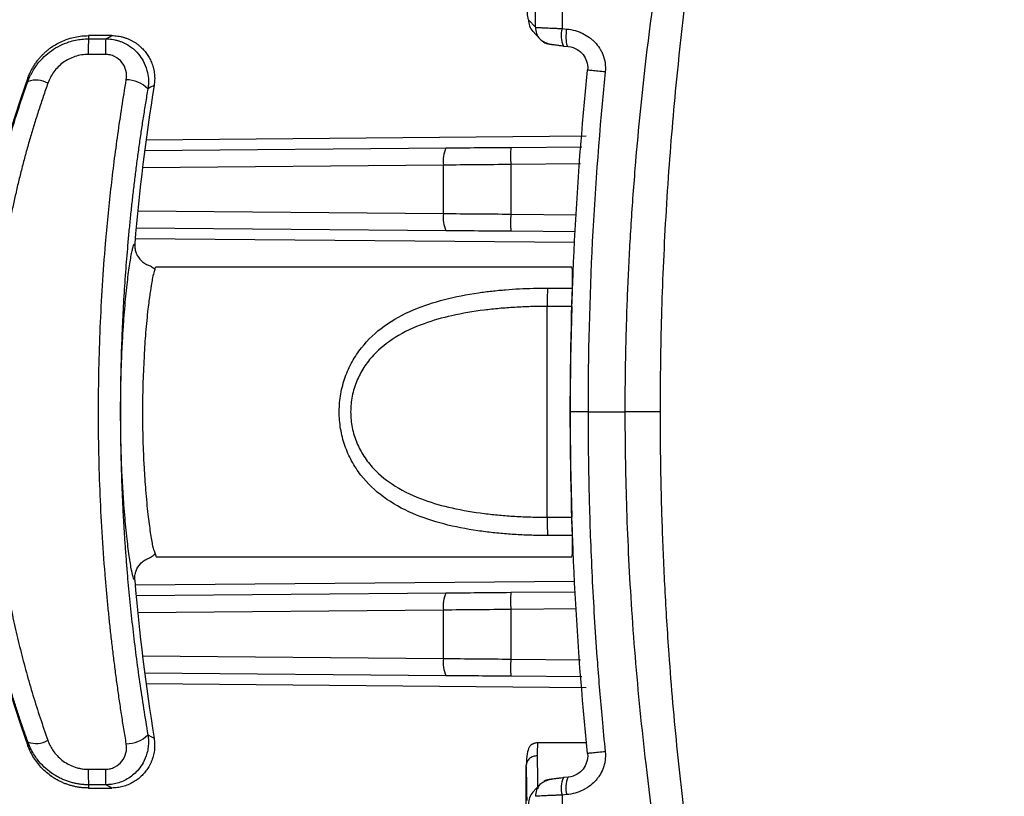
# Model space of a CAD drawing. Header units: millimetres. Extents: x 5 to 597, y 5 to 415.
# Tile 44 of 132: x 310.33 to 319.49, y 135.24 to 142.46. Entities that reach past the tile are written whole.
import ezdxf

# ---------------------------------------------------------------- set-up
doc = ezdxf.new("R2010")
doc.units = ezdxf.units.MM
doc.styles.add('SLDTEXTSTYLE0', font='ARIAL.TTF', dxfattribs={"width": 0.948})
doc.dimstyles.new('SLDDIMSTYLE1', dxfattribs={"dimtxt": 2.5, "dimasz": 2.5, "dimexe": 0, "dimexo": 0.0625, "dimtad": 1, "dimlfac": 5, "dimrnd": 1e-09, "dimzin": 12, "dimdsep": 46, "dimtxsty": 'SLDTEXTSTYLE0', "dimsah": 1, "dimcen": 0.09, "dimadec": 0, "dimazin": 3, "dimtfac": 1, "dimtofl": 0, "dimtmove": 0, "dimatfit": 3, "dimfxl": 0, "dimfrac": 2, "dimtolj": 1, "dimtzin": 12, "dimarcsym": 0})

# ---------------------------------------------------------------- blocks, each defined once
blk = doc.blocks.new('_D_8')
at = {"color": 7, "linetype": 'Continuous', "lineweight": 0}
for p, q in [((307.9821, 136.3056), (307.9821, 115.5775)), ((519.9821, 136.3156), (519.9821, 115.5775)), ((519.9821, 116.5775), (307.9821, 116.5775))]:
    blk.add_line(p, q, dxfattribs=at)
at = {"color": 7, "linetype": 'Continuous', "lineweight": 18}
for points in [[(307.9821, 116.5775), (310.4821, 116.2675), (310.4821, 116.8875)], [(519.9821, 116.5775), (517.4821, 116.8875), (517.4821, 116.2675)]]:
    blk.add_solid(points, dxfattribs=at)
at = {"color": 7, "linetype": 'Continuous', "lineweight": 18, "insert": (401.7441, 119.8002), "char_height": 2.5, "attachment_point": 1, "style": 'SLDTEXTSTYLE0'}
blk.add_mtext('1060', dxfattribs=at)

msp = doc.modelspace()

# ---------------------------------------------------------------- linework, layer by layer
at = {"color": 7, "linetype": 'Continuous', "lineweight": 25}
for p, q in [((315.0613, 142.4638), (315.1265, 142.3928)), ((315.3746, 142.3812), (315.4179, 142.3771)), ((311.1843, 142.3156), (310.9679, 142.3156)), ((310.9689, 142.2857), (311.1292, 142.2857)), ((315.1034, 142.3555), (315.1687, 142.2845)), ((315.3873, 142.2187), (315.4306, 142.2147)), ((311.126, 142.1412), (310.9656, 142.1412)), ((311.4909, 141.2464), (314.2966, 141.2709)), ((314.8969, 141.2761), (315.5578, 141.2819)), ((314.2716, 140.6603), (314.2716, 141.1109)), ((314.8969, 141.1161), (314.8969, 140.6551)), ((314.2966, 140.5003), (311.4119, 140.5255)), ((315.4977, 140.4898), (314.8969, 140.4951)), ((311.5988, 140.1651), (315.4669, 140.1651)), ((315.4681, 140.1532), (315.4669, 140.1651)), ((315.2387, 139.9667), (315.4723, 139.9667)), ((315.237, 137.8351), (315.237, 139.7961)), ((315.4656, 139.7961), (315.237, 139.7961)), ((315.6163, 138.8156), (315.4512, 138.8156)), ((315.6163, 138.8156), (315.9624, 138.8156)), ((315.237, 137.8351), (315.4656, 137.8351)), ((315.4723, 137.6645), (315.2387, 137.6645)), ((311.5837, 137.5119), (311.5988, 137.4661)), ((311.5988, 137.4661), (315.467, 137.4661)), ((315.467, 137.4661), (315.4682, 137.4781)), ((311.4119, 137.1057), (314.2966, 137.1309)), ((314.8969, 137.1361), (315.4977, 137.1414)), ((314.2716, 136.5203), (314.2716, 136.9709)), ((314.8969, 136.9761), (314.8969, 136.5151)), ((314.2966, 136.3603), (311.4909, 136.3848)), ((315.5578, 136.3493), (314.8969, 136.3551)), ((315.6043, 135.7356), (315.1401, 135.7356)), ((315.0421, 135.0101), (315.0421, 135.5291)), ((310.9656, 135.49), (311.126, 135.49)), ((315.4306, 135.4165), (315.3873, 135.4124)), ((315.4306, 135.4165), (315.4316, 135.4165)), ((310.9679, 135.3156), (311.1843, 135.3156)), ((311.1292, 135.3455), (310.9689, 135.3455)), ((315.1687, 135.3467), (315.1034, 135.2757)), ((315.1689, 135.3469), (315.1716, 135.3498)), ((315.4179, 135.2541), (315.3746, 135.25))]:
    msp.add_line(p, q, dxfattribs=at)
at = {"color": 8, "linetype": 'Continuous', "lineweight": 25}
for p, q in [((311.5041, 141.3465), (315.6001, 141.3823)), ((314.2716, 141.1109), (311.471, 141.0865)), ((315.5456, 141.1218), (314.8969, 141.1161)), ((311.427, 140.6851), (314.2716, 140.6603)), ((314.8969, 140.6551), (315.5098, 140.6497)), ((315.4909, 140.3899), (311.4032, 140.4256)), ((311.4032, 137.2056), (315.4909, 137.2413)), ((314.2716, 136.9709), (311.427, 136.9461)), ((315.5098, 136.9815), (314.8969, 136.9761)), ((311.471, 136.5447), (314.2716, 136.5203)), ((314.8969, 136.5151), (315.5456, 136.5094)), ((315.6001, 136.2489), (311.5041, 136.2847))]:
    msp.add_line(p, q, dxfattribs=at)
at = {"color": 7, "linetype": 'Continuous', "lineweight": 25, "flags": 128}
for points in [[(310.9679, 142.3156), (310.9685, 142.2988), (310.9689, 142.2857)], [(311.1292, 142.2857), (311.1601, 142.3024), (311.1843, 142.3156)], [(310.4056, 141.8895), (310.4053, 141.9082), (310.4051, 141.9229)], [(311.579, 141.8518), (311.5464, 141.8345), (311.5209, 141.821)], [(311.5209, 135.8102), (311.5534, 135.7929), (311.579, 135.7794)], [(310.4051, 135.7083), (310.4054, 135.727), (310.4056, 135.7416)], [(310.9689, 135.3455), (310.9683, 135.3288), (310.9679, 135.3156)], [(311.1843, 135.3156), (311.1534, 135.3324), (311.1292, 135.3455)]]:
    msp.add_lwpolyline(points, dxfattribs=at)
at = {"color": 7, "linetype": 'Continuous', "lineweight": 25}
for centre, radius, start, end in [((315.221, 142.4635), 0.1597, 179.91536, 222.59377), ((315.6037, 142.3186), 0.2375, 164.73752, 204.88058), ((312.9425, 142.1688), 1.9771, 176.61182, 180.80157), ((313.1028, 142.1688), 1.9771, 176.61182, 180.80157), ((315.2862, 142.3926), 0.1597, 222.61485, 265.08072), ((318.853, 138.8156), 9.0013, 159.80567, 200.19433), ((310.4781, 141.6735), 0.2279, 60.56355, 108.54497), ((311.3232, 141.6273), 0.2767, 44.41045, 90.62681), ((330.3376, 138.8156), 19.0028, 170.80598, 175.27296), ((314.533, 141.152), 0.2646, 153.29471, 188.93535), ((319.4808, 141.1961), 4.5846, 179.0002, 180.9998), ((314.533, 140.6192), 0.2646, 171.06465, 206.70529), ((319.4808, 140.5751), 4.5846, 179.0002, 180.9998), ((322.1511, 139.8138), 6.9142, 178.73271, 180.14649), ((347.0178, 138.8156), 31.5674, 178.22002, 181.77998), ((322.1511, 137.8174), 6.9142, 179.85351, 181.26729), ((330.3376, 138.8156), 19.0028, 184.72704, 189.19402), ((314.533, 137.012), 0.2646, 153.29471, 188.93535), ((319.4808, 137.0561), 4.5846, 179.0002, 180.9998), ((314.533, 136.4792), 0.2646, 171.06465, 206.70529), ((319.4808, 136.4351), 4.5846, 179.0002, 180.9998), ((311.3232, 136.0038), 0.2767, 269.37319, 315.58955), ((310.4781, 135.9577), 0.2279, 251.45503, 299.43645), ((312.9425, 135.4624), 1.9771, 179.19843, 183.38818), ((313.1028, 135.4624), 1.9771, 179.19843, 183.38818), ((315.6037, 135.3125), 0.2375, 155.12154, 195.26217), ((315.2862, 135.2385), 0.1597, 94.92308, 120.05367), ((315.221, 135.1677), 0.1597, 137.40519, 180.08568)]:
    msp.add_arc(centre, radius, start, end, dxfattribs=at)
at = {"color": 8, "linetype": 'Continuous', "lineweight": 25}
for centre, radius, start, end in [((315.2862, 142.3926), 0.1597, 179.91536, 222.60436), ((315.6599, 135.3169), 0.25, 156.52168, 194.5477), ((315.2862, 135.2386), 0.1597, 137.26862, 180.0857)]:
    msp.add_arc(centre, radius, start, end, dxfattribs=at)
at = {"color": 7, "linetype": 'Continuous', "lineweight": 25}
for points, knots in [([(315.9624, 138.8156), (315.9626, 138.8909), (315.963, 139.0435), (315.9661, 139.2758), (315.9712, 139.5145), (315.9786, 139.7596), (315.9884, 140.0111), (316.0009, 140.2689), (316.0161, 140.5331), (316.0343, 140.8036), (316.0725, 141.3016), (316.1556, 142.1448), (316.3177, 143.33), (316.5295, 144.5034), (316.7327, 145.4394), (316.899, 146.1296), (317.045, 146.6914), (317.1912, 147.2216), (317.2924, 147.5634), (317.3416, 147.7294)], [0, 0, 0, 0, 0.024943, 0.050602, 0.076977, 0.104068, 0.131873, 0.160394, 0.189629, 0.219579, 0.250243, 0.355174, 0.500342, 0.646575, 0.750238, 0.81774, 0.881864, 0.942617, 1, 1, 1, 1]), ([(317.5747, 147.6593), (317.5533, 147.5877), (317.51, 147.4425), (317.4463, 147.2211), (317.3825, 146.9932), (317.319, 146.7588), (317.2557, 146.5178), (317.1929, 146.2702), (317.1308, 146.016), (317.0695, 145.7551), (316.9602, 145.2709), (316.792, 144.4489), (316.5966, 143.2756), (316.4526, 142.105), (316.3743, 141.1979), (316.3346, 140.5743), (316.3119, 140.1061), (316.2969, 139.6579), (316.2882, 139.23), (316.2871, 138.9515), (316.2866, 138.8156)], [0, 0, 0, 0, 0.024995, 0.050683, 0.077066, 0.104147, 0.131926, 0.160404, 0.189583, 0.219464, 0.250048, 0.355644, 0.500065, 0.647819, 0.750043, 0.804569, 0.856836, 0.906835, 0.954558, 1, 1, 1, 1]), ([(315.0161, 143.812), (315.0161, 143.7342), (315.0164, 143.6535), (315.0174, 143.4901), (315.0182, 143.4075), (315.0204, 143.2449), (315.0218, 143.1651), (315.0251, 143.0135), (315.0271, 142.9418), (315.0315, 142.8111), (315.0339, 142.7521), (315.039, 142.6502), (315.0417, 142.6072), (315.0473, 142.5383), (315.0502, 142.5123), (315.0558, 142.4766), (315.0586, 142.4667), (315.0613, 142.4638)], [0, 0, 0, 0, 0.125, 0.125, 0.25, 0.25, 0.375, 0.375, 0.5, 0.5, 0.625, 0.625, 0.75, 0.75, 0.875, 0.875, 1, 1, 1, 1]), ([(315.1265, 142.3928), (315.127, 142.3928), (315.128, 142.3926), (315.1322, 142.3923), (315.139, 142.3919), (315.1488, 142.3913), (315.1621, 142.3906), (315.1791, 142.3898), (315.2011, 142.3887), (315.2285, 142.3875), (315.2628, 142.386), (315.3004, 142.3843), (315.3386, 142.3827), (315.3633, 142.3816), (315.3746, 142.3812)], [0, 0, 0, 0, 0.05917, 0.122552, 0.190165, 0.261948, 0.337747, 0.417301, 0.500232, 0.60104, 0.70065, 0.815412, 0.915058, 1, 1, 1, 1]), ([(315.4315, 142.2147), (315.4282, 142.2143), (315.4248, 142.2175), (315.4191, 142.233), (315.4169, 142.2454), (315.4142, 142.2773), (315.4138, 142.2968), (315.4147, 142.3372), (315.4161, 142.358), (315.4179, 142.3771)], [0, 0, 0, 0, 0.25, 0.25, 0.5, 0.5, 0.75, 0.75, 1, 1, 1, 1]), ([(315.4179, 142.3771), (315.4448, 142.3745), (315.4709, 142.3695), (315.5088, 142.3588), (315.5274, 142.3526), (315.5485, 142.3439), (315.5574, 142.3398), (315.5634, 142.3371), (315.5666, 142.3355), (315.5904, 142.3238), (315.62, 142.3059), (315.6466, 142.2848), (315.6636, 142.2699), (315.6715, 142.2625), (315.6959, 142.2372), (315.7102, 142.2193), (315.7287, 142.1908), (315.7372, 142.1762), (315.7459, 142.1585), (315.7499, 142.1494), (315.7515, 142.1455), (315.7526, 142.1429), (315.753, 142.1419), (315.7744, 142.0885), (315.7819, 142.0344), (315.7762, 141.9778)], [0, 0, 0, 0, 0.125, 0.125, 0.1875, 0.21875, 0.234375, 0.234375, 0.25, 0.25, 0.375, 0.4375, 0.4375, 0.5, 0.5, 0.625, 0.625, 0.6875, 0.71875, 0.734375, 0.742187, 0.742187, 0.75, 0.75, 1, 1, 1, 1]), ([(310.4051, 141.9229), (310.4092, 141.9336), (310.4175, 141.9549), (310.4322, 141.986), (310.4484, 142.0161), (310.4663, 142.0451), (310.4857, 142.0729), (310.5064, 142.0993), (310.5283, 142.1242), (310.5513, 142.1476), (310.5752, 142.1695), (310.5998, 142.1896), (310.6321, 142.2135), (310.674, 142.2397), (310.7271, 142.2662), (310.7838, 142.2878), (310.8435, 142.3036), (310.9052, 142.3137), (310.947, 142.315), (310.9679, 142.3156)], [0, 0, 0, 0, 0.047013, 0.094006, 0.140883, 0.187548, 0.233907, 0.279869, 0.325347, 0.370258, 0.414523, 0.45807, 0.500834, 0.57957, 0.660741, 0.7439, 0.828536, 0.914096, 1, 1, 1, 1]), ([(310.4056, 141.8895), (310.4095, 141.8998), (310.417, 141.9196), (310.4298, 141.9475), (310.4429, 141.9728), (310.456, 141.9955), (310.4686, 142.0155), (310.4807, 142.0331), (310.5074, 142.0694), (310.5523, 142.1197), (310.6236, 142.1785), (310.7013, 142.225), (310.7775, 142.2559), (310.8465, 142.274), (310.9075, 142.2838), (310.9485, 142.2851), (310.9689, 142.2857)], [0, 0, 0, 0, 0.045036, 0.08721, 0.12634, 0.162271, 0.194872, 0.22404, 0.249689, 0.380297, 0.499223, 0.626757, 0.748935, 0.833171, 0.917003, 1, 1, 1, 1]), ([(311.1292, 142.2857), (311.1387, 142.2855), (311.1577, 142.2851), (311.1863, 142.2819), (311.2147, 142.2767), (311.2429, 142.2694), (311.2706, 142.26), (311.314, 142.2416), (311.372, 142.2066), (311.4325, 142.149), (311.482, 142.0768), (311.5137, 141.9989), (311.5265, 141.9228), (311.5269, 141.8651), (311.5226, 141.8336), (311.5209, 141.821)], [0, 0, 0, 0, 0.040904, 0.082295, 0.124059, 0.166073, 0.20821, 0.250339, 0.370446, 0.499908, 0.610183, 0.749759, 0.862053, 0.944467, 1, 1, 1, 1]), ([(311.1843, 142.3156), (311.1938, 142.3154), (311.2128, 142.315), (311.2412, 142.3118), (311.2692, 142.3068), (311.2967, 142.2998), (311.3233, 142.291), (311.349, 142.2805), (311.3734, 142.2684), (311.3965, 142.255), (311.4181, 142.2405), (311.4382, 142.225), (311.4567, 142.2088), (311.4735, 142.1922), (311.4935, 142.17), (311.5162, 142.1402), (311.5398, 142.1008), (311.5596, 142.0566), (311.5744, 142.0083), (311.583, 141.9571), (311.5854, 141.9044), (311.5811, 141.8694), (311.579, 141.8518)], [0, 0, 0, 0, 0.041179, 0.082442, 0.123637, 0.164608, 0.205201, 0.245267, 0.284663, 0.323255, 0.360919, 0.397547, 0.433039, 0.467312, 0.500296, 0.562499, 0.62893, 0.699029, 0.772079, 0.847228, 0.92353, 1, 1, 1, 1]), ([(315.1687, 142.2845), (315.1805, 142.2746), (315.2037, 142.2554), (315.2556, 142.2395), (315.315, 142.2285), (315.3601, 142.2238), (315.3829, 142.2214)], [0, 0, 0, 0, 0.2616513, 0.5099048, 0.7516134, 1, 1, 1, 1]), ([(315.3883, 142.2187), (315.3567, 142.2217), (315.3279, 142.2248), (315.2858, 142.2302), (315.2736, 142.2323), (315.2725, 142.2335)], [0, 0, 0, 0, 0.5, 0.5, 1, 1, 1, 1]), ([(315.4315, 142.2147), (315.4646, 142.2115), (315.4916, 142.201), (315.5369, 142.1742), (315.5551, 142.1575), (315.5845, 142.1204), (315.5956, 142.0999), (315.6107, 142.0535), (315.6153, 142.0278), (315.6118, 141.9945)], [0, 0, 0, 0, 0.25, 0.25, 0.5, 0.5, 0.75, 0.75, 1, 1, 1, 1]), ([(310.9656, 142.1412), (310.9237, 142.1412), (310.8818, 142.1343), (310.8231, 142.1148), (310.8041, 142.1068), (310.7675, 142.0879), (310.7497, 142.0769), (310.7001, 142.0406), (310.671, 142.0115), (310.6226, 141.9459), (310.6037, 141.9103), (310.5901, 141.872)], [0, 0, 0, 0, 0.25, 0.25, 0.375, 0.375, 0.5, 0.5, 0.75, 0.75, 1, 1, 1, 1]), ([(311.3202, 141.904), (311.325, 141.9326), (311.324, 141.9615), (311.31, 142.0176), (311.2972, 142.0439), (311.2613, 142.0893), (311.2381, 142.1083), (311.1986, 142.1277), (311.1844, 142.1328), (311.1557, 142.1394), (311.141, 142.1412), (311.126, 142.1412)], [0, 0, 0, 0, 0.25, 0.25, 0.5, 0.5, 0.75, 0.75, 0.875, 0.875, 1, 1, 1, 1]), ([(315.7762, 141.9778), (315.7547, 141.98), (315.7325, 141.9823), (315.691, 141.9865), (315.6717, 141.9884), (315.6405, 141.9916), (315.6286, 141.9928), (315.6139, 141.9943), (315.6111, 141.9946), (315.6118, 141.9945)], [0, 0, 0, 0, 0.25, 0.25, 0.5, 0.5, 0.75, 0.75, 1, 1, 1, 1]), ([(309.8658, 138.8156), (309.8659, 138.8557), (309.8662, 138.9359), (309.8687, 139.0562), (309.8727, 139.1766), (309.8784, 139.2971), (309.8856, 139.4175), (309.8945, 139.538), (309.905, 139.6584), (309.9171, 139.7788), (309.9308, 139.8991), (309.9462, 140.0194), (309.9632, 140.1395), (309.9819, 140.2595), (310.0076, 140.4118), (310.0424, 140.5962), (310.0887, 140.8125), (310.1406, 141.0288), (310.1981, 141.2449), (310.2614, 141.4606), (310.33, 141.6761), (310.3803, 141.8182), (310.4056, 141.8895)], [0, 0, 0, 0, 0.037972, 0.07598, 0.114028, 0.15212, 0.190259, 0.228449, 0.266694, 0.304998, 0.343364, 0.381795, 0.420296, 0.458871, 0.497522, 0.567579, 0.638178, 0.709339, 0.781082, 0.853428, 0.926394, 1, 1, 1, 1]), ([(310.5901, 141.872), (310.5757, 141.831), (310.547, 141.7494), (310.5061, 141.6259), (310.4669, 141.5021), (310.4295, 141.3778), (310.3939, 141.2531), (310.3602, 141.128), (310.3282, 141.0025), (310.298, 140.8766), (310.2697, 140.7503), (310.2431, 140.6237), (310.2183, 140.4967), (310.157, 140.1564), (310.0845, 139.5968), (310.0511, 138.8125), (310.0851, 138.0268), (310.1624, 137.4343), (310.2373, 137.0335), (310.2829, 136.8181), (310.3338, 136.6038), (310.3898, 136.3906), (310.4512, 136.1786), (310.5175, 135.9677), (310.5658, 135.8289), (310.5901, 135.7592)], [0, 0, 0, 0, 0.021249, 0.042432, 0.063553, 0.084614, 0.105621, 0.126575, 0.147482, 0.168345, 0.189167, 0.209953, 0.230706, 0.25143, 0.376176, 0.500275, 0.62504, 0.750471, 0.785748, 0.821117, 0.856597, 0.892207, 0.927966, 0.963891, 1, 1, 1, 1]), ([(311.3202, 135.7272), (311.3125, 135.7734), (311.2972, 135.8656), (311.2754, 136.0045), (311.2546, 136.1434), (311.235, 136.2824), (311.2163, 136.4214), (311.1988, 136.5605), (311.1823, 136.6996), (311.1669, 136.8386), (311.1525, 136.9777), (311.1392, 137.1167), (311.1082, 137.4689), (311.0723, 138.0369), (311.056, 138.8211), (311.0728, 139.6035), (311.1111, 140.2068), (311.1502, 140.6342), (311.177, 140.8885), (311.2073, 141.1428), (311.2413, 141.397), (311.2786, 141.6512), (311.3063, 141.8196), (311.3202, 141.904)], [0, 0, 0, 0, 0.023119, 0.046164, 0.069136, 0.092037, 0.114866, 0.137627, 0.160319, 0.182943, 0.205502, 0.227995, 0.250424, 0.376134, 0.501157, 0.625352, 0.750241, 0.791301, 0.832579, 0.874081, 0.915814, 0.957785, 1, 1, 1, 1]), ([(311.5209, 141.821), (311.5133, 141.7764), (311.4983, 141.6875), (311.4769, 141.5534), (311.4564, 141.4191), (311.437, 141.2845), (311.4186, 141.1496), (311.4012, 141.0144), (311.3848, 140.8789), (311.3695, 140.7432), (311.3552, 140.6072), (311.3419, 140.471), (311.3262, 140.2961), (311.3094, 140.0824), (311.2931, 139.8297), (311.2805, 139.5766), (311.2715, 139.3231), (311.2658, 139.0694), (311.2651, 138.9002), (311.2648, 138.8156)], [0, 0, 0, 0, 0.04583, 0.091578, 0.13725, 0.182853, 0.228392, 0.273873, 0.319303, 0.364687, 0.410032, 0.455343, 0.500628, 0.584087, 0.667402, 0.750611, 0.833755, 0.916871, 1, 1, 1, 1]), ([(311.2674, 138.8156), (311.2674, 138.9171), (311.2687, 139.0182), (311.2724, 139.169), (311.2739, 139.2189), (311.2775, 139.3164), (311.2816, 139.4121), (311.2867, 139.5041), (311.2922, 139.5942), (311.2952, 139.6385), (311.3047, 139.7667), (311.3117, 139.8456), (311.3263, 139.9903), (311.334, 140.0567), (311.3492, 140.1711), (311.3566, 140.2197), (311.3673, 140.2794), (311.3708, 140.2971), (311.3775, 140.3275), (311.3807, 140.3401), (311.3896, 140.3707), (311.3949, 140.3812), (311.3995, 140.3816)], [0, 0, 0, 0, 0.125, 0.125, 0.1875, 0.1875, 0.25, 0.3125, 0.3125, 0.375, 0.375, 0.5, 0.5, 0.625, 0.625, 0.75, 0.75, 0.8125, 0.8125, 0.875, 0.875, 1, 1, 1, 1]), ([(311.3995, 140.3815), (311.3991, 140.3748), (311.3984, 140.3612), (311.3999, 140.3407), (311.4035, 140.3202), (311.4093, 140.3), (311.4171, 140.2806), (311.4269, 140.2622), (311.4384, 140.2451), (311.4552, 140.2249), (311.4806, 140.2015), (311.5051, 140.1888), (311.5184, 140.182)], [0, 0, 0, 0, 0.081624, 0.164739, 0.248885, 0.33356, 0.418245, 0.502417, 0.585567, 0.667218, 0.82053, 1, 1, 1, 1]), ([(311.5846, 140.1415), (311.5743, 140.1496), (311.5534, 140.166), (311.5307, 140.1766), (311.5193, 140.1819)], [0, 0, 0, 0, 0.495845, 1, 1, 1, 1]), ([(311.5988, 140.1651), (311.596, 140.164), (311.5918, 140.1624), (311.5863, 140.1448), (311.5845, 140.139)], [0, 0, 0, 0, 0.663949, 1, 1, 1, 1]), ([(315.2387, 137.6645), (315.2141, 137.6646), (315.1653, 137.6648), (315.0921, 137.6664), (315.0194, 137.669), (314.9471, 137.6727), (314.8752, 137.6775), (314.8037, 137.6834), (314.7326, 137.6905), (314.6619, 137.6989), (314.5066, 137.7201), (314.2747, 137.7648), (313.9765, 137.864), (313.711, 138.0089), (313.5261, 138.1847), (313.4143, 138.3542), (313.3499, 138.4999), (313.31, 138.6565), (313.2971, 138.8203), (313.3116, 138.9839), (313.353, 139.14), (313.4186, 139.2848), (313.5317, 139.453), (313.7179, 139.627), (313.9835, 139.7701), (314.2808, 139.8678), (314.5295, 139.9154), (314.7216, 139.9399), (314.8491, 139.9521), (314.9778, 139.9606), (315.1078, 139.9658), (315.1949, 139.9664), (315.2387, 139.9667)], [0, 0, 0, 0, 0.0140893, 0.0281048, 0.042057, 0.0559567, 0.0698147, 0.083642, 0.0974497, 0.1112487, 0.1250502, 0.1890252, 0.2503717, 0.3151205, 0.3753698, 0.4072435, 0.4381484, 0.4697076, 0.5008897, 0.5320707, 0.5636693, 0.594538, 0.6264036, 0.6866035, 0.7513009, 0.8122415, 0.8757716, 0.900448, 0.9251462, 0.9499293, 0.9748601, 1, 1, 1, 1]), ([(315.4656, 139.7961), (315.466, 139.803), (315.4667, 139.8166), (315.4678, 139.8366), (315.4687, 139.8558), (315.4695, 139.874), (315.4702, 139.8911), (315.4709, 139.9071), (315.4714, 139.9217), (315.4718, 139.9351), (315.4721, 139.947), (315.4723, 139.9577), (315.4723, 139.9637), (315.4723, 139.9667)], [0, 0, 0, 0, 0.100915, 0.19982, 0.296716, 0.391607, 0.484497, 0.575388, 0.664283, 0.751188, 0.836106, 0.919042, 1, 1, 1, 1]), ([(315.237, 139.7961), (315.2113, 139.796), (315.1602, 139.7958), (315.084, 139.7942), (315.0089, 139.7915), (314.935, 139.7877), (314.8621, 139.7829), (314.7904, 139.777), (314.7199, 139.77), (314.5712, 139.7526), (314.3572, 139.717), (314.0767, 139.6379), (313.826, 139.5223), (313.6418, 139.3758), (313.5284, 139.2322), (313.4605, 139.1038), (313.4173, 138.9637), (313.4029, 138.815), (313.4175, 138.6664), (313.4609, 138.5264), (313.529, 138.398), (313.6427, 138.2544), (313.8273, 138.1081), (314.0783, 137.9927), (314.3591, 137.9138), (314.596, 137.8745), (314.7926, 137.8534), (314.9368, 137.8428), (315.0855, 137.8363), (315.186, 137.8355), (315.237, 137.8351)], [0, 0, 0, 0, 0.016296, 0.032379, 0.048254, 0.063923, 0.079391, 0.09466, 0.109736, 0.124622, 0.190476, 0.249402, 0.315851, 0.374424, 0.406633, 0.437271, 0.46901, 0.500135, 0.531219, 0.562971, 0.59363, 0.625872, 0.684488, 0.751002, 0.809932, 0.875793, 0.90566, 0.936297, 0.967734, 1, 1, 1, 1]), ([(310.4056, 135.7416), (310.3919, 135.7798), (310.3647, 135.856), (310.3257, 135.971), (310.2883, 136.086), (310.2526, 136.2013), (310.2185, 136.3167), (310.1861, 136.4322), (310.1553, 136.5477), (310.1261, 136.6633), (310.0985, 136.779), (310.0725, 136.8947), (310.048, 137.0104), (310.0252, 137.126), (309.9973, 137.2776), (309.9665, 137.4655), (309.9353, 137.6901), (309.9099, 137.9151), (309.8901, 138.1403), (309.8761, 138.3655), (309.8674, 138.5906), (309.8663, 138.7406), (309.8658, 138.8156)], [0, 0, 0, 0, 0.039451, 0.078717, 0.117801, 0.156704, 0.19543, 0.233983, 0.272364, 0.310577, 0.348624, 0.38651, 0.424237, 0.461808, 0.499226, 0.571421, 0.643357, 0.715059, 0.78655, 0.857854, 0.928996, 1, 1, 1, 1]), ([(311.2648, 138.8156), (311.2649, 138.7693), (311.2651, 138.6769), (311.2668, 138.5381), (311.2695, 138.3995), (311.2733, 138.2609), (311.2781, 138.1224), (311.2841, 137.984), (311.2911, 137.8457), (311.2992, 137.7075), (311.3084, 137.5695), (311.3186, 137.4315), (311.333, 137.2562), (311.3527, 137.044), (311.3795, 136.7953), (311.4096, 136.5474), (311.4432, 136.3005), (311.48, 136.0545), (311.5072, 135.8917), (311.5209, 135.8102)], [0, 0, 0, 0, 0.0454371, 0.0908652, 0.1362908, 0.1817203, 0.2271602, 0.2726169, 0.3180968, 0.3636064, 0.409152, 0.45474, 0.5003768, 0.583251, 0.6662337, 0.7493627, 0.8326752, 0.9162087, 1, 1, 1, 1]), ([(311.3995, 137.2496), (311.3949, 137.2499), (311.3896, 137.2607), (311.3775, 137.3018), (311.3709, 137.3319), (311.3602, 137.3916), (311.3565, 137.414), (311.3491, 137.4629), (311.3453, 137.4894), (311.334, 137.5749), (311.3264, 137.6401), (311.3116, 137.7864), (311.3047, 137.8654), (311.2953, 137.9923), (311.2923, 138.036), (311.2867, 138.1264), (311.2841, 138.1731), (311.2772, 138.3145), (311.2736, 138.4116), (311.2699, 138.5613), (311.269, 138.6121), (311.2678, 138.714), (311.2674, 138.7649), (311.2674, 138.8156)], [0, 0, 0, 0, 0.125, 0.125, 0.25, 0.25, 0.3125, 0.3125, 0.375, 0.375, 0.5, 0.5, 0.625, 0.625, 0.6875, 0.6875, 0.75, 0.75, 0.875, 0.875, 0.9375, 0.9375, 1, 1, 1, 1]), ([(315.6163, 138.8156), (315.6165, 138.7322), (315.6169, 138.5542), (315.6206, 138.2708), (315.6276, 137.9542), (315.639, 137.6044), (315.6609, 137.1111), (315.6956, 136.559), (315.7388, 136.0328), (315.7661, 135.7555), (315.7762, 135.6533)], [0, 0, 0, 0, 0.079013, 0.168505, 0.268484, 0.378955, 0.499924, 0.736098, 0.902811, 1, 1, 1, 1]), ([(316.2866, 138.8156), (316.2799, 138.8156), (316.2673, 138.8156), (316.2298, 138.8156), (316.2049, 138.8156), (316.1456, 138.8156), (316.1112, 138.8156), (316.0383, 138.8156), (316, 138.8156), (315.9624, 138.8156)], [0, 0, 0, 0, 0.25, 0.25, 0.5, 0.5, 0.75, 0.75, 1, 1, 1, 1]), ([(317.3416, 129.9018), (317.3178, 129.9817), (317.2693, 130.1442), (317.1975, 130.3926), (317.1251, 130.6497), (317.0525, 130.9156), (316.9798, 131.1904), (316.9072, 131.4741), (316.8351, 131.7666), (316.7477, 132.1355), (316.6429, 132.603), (316.5426, 133.0894), (316.4343, 133.6568), (316.2985, 134.4457), (316.1596, 135.4505), (316.068, 136.3685), (316.0198, 137.0242), (315.9931, 137.4986), (315.9751, 137.9543), (315.9644, 138.3913), (315.9631, 138.6763), (315.9624, 138.8156)], [0, 0, 0, 0, 0.027624, 0.056191, 0.085702, 0.116156, 0.147555, 0.179899, 0.213189, 0.247425, 0.305525, 0.371974, 0.412011, 0.496984, 0.637251, 0.748084, 0.80267, 0.855156, 0.905541, 0.953822, 1, 1, 1, 1]), ([(316.2866, 138.8156), (316.2868, 138.7309), (316.2872, 138.5588), (316.2905, 138.2966), (316.2961, 138.0265), (316.3043, 137.7485), (316.3152, 137.4626), (316.3292, 137.1688), (316.3465, 136.8672), (316.3805, 136.3602), (316.4543, 135.5097), (316.599, 134.3385), (316.7958, 133.162), (316.9784, 132.272), (317.1207, 131.654), (317.2321, 131.2023), (317.3451, 130.7727), (317.4583, 130.3646), (317.5366, 130.1006), (317.5747, 129.9719)], [0, 0, 0, 0, 0.028336, 0.057566, 0.087689, 0.118704, 0.150608, 0.1834, 0.217077, 0.251638, 0.353375, 0.502618, 0.646251, 0.752289, 0.806491, 0.858356, 0.90789, 0.955101, 1, 1, 1, 1]), ([(315.4723, 137.6645), (315.4723, 137.6682), (315.4723, 137.6757), (315.472, 137.6893), (315.4715, 137.7048), (315.4709, 137.7224), (315.4702, 137.7419), (315.4693, 137.7632), (315.4682, 137.786), (315.467, 137.8101), (315.4661, 137.8267), (315.4656, 137.8351)], [0, 0, 0, 0, 0.099221, 0.201397, 0.306536, 0.414647, 0.525736, 0.63981, 0.756875, 0.876937, 1, 1, 1, 1]), ([(311.3995, 137.2496), (311.3992, 137.2645), (311.3987, 137.2939), (311.4128, 137.3475), (311.4427, 137.3961), (311.4843, 137.4327), (311.5107, 137.445), (311.5229, 137.4507)], [0, 0, 0, 0, 0.176463, 0.34822, 0.653605, 0.840687, 1, 1, 1, 1]), ([(311.52, 137.4496), (311.5314, 137.4549), (311.554, 137.4654), (311.5744, 137.4817), (311.5846, 137.4899)], [0, 0, 0, 0, 0.5015172, 1, 1, 1, 1]), ([(311.5209, 135.8102), (311.5222, 135.8013), (311.5253, 135.7801), (311.527, 135.7426), (311.5244, 135.694), (311.5114, 135.6269), (311.4821, 135.5545), (311.438, 135.4902), (311.3918, 135.4429), (311.3435, 135.4067), (311.2913, 135.3786), (311.2371, 135.3592), (311.1829, 135.3476), (311.1468, 135.3462), (311.1292, 135.3455)], [0, 0, 0, 0, 0.039251, 0.093198, 0.163122, 0.250274, 0.389654, 0.499816, 0.588058, 0.675472, 0.761123, 0.844183, 0.923974, 1, 1, 1, 1]), ([(311.579, 135.7794), (311.5803, 135.7699), (311.5829, 135.7511), (311.5844, 135.7226), (311.5839, 135.6941), (311.5814, 135.6659), (311.5769, 135.6381), (311.5706, 135.6112), (311.5626, 135.5851), (311.5531, 135.5602), (311.5422, 135.5365), (311.5301, 135.5142), (311.5171, 135.4934), (311.5034, 135.4741), (311.4846, 135.4508), (311.4589, 135.4237), (311.4238, 135.3941), (311.3833, 135.3675), (311.338, 135.3451), (311.2889, 135.3284), (311.2372, 135.3176), (311.2019, 135.3163), (311.1843, 135.3156)], [0, 0, 0, 0, 0.0411782, 0.0824414, 0.1236358, 0.1646065, 0.2051996, 0.2452656, 0.2846615, 0.3232534, 0.3609184, 0.3975458, 0.4330381, 0.4673115, 0.500296, 0.5624983, 0.6289292, 0.6990282, 0.7720782, 0.8472273, 0.9235296, 1, 1, 1, 1]), ([(310.9679, 135.3156), (310.9565, 135.3158), (310.9336, 135.3162), (310.8994, 135.3192), (310.8655, 135.3241), (310.8321, 135.3308), (310.7994, 135.3394), (310.7674, 135.3498), (310.7364, 135.3617), (310.7065, 135.3752), (310.6778, 135.3901), (310.6504, 135.4062), (310.6169, 135.4284), (310.5778, 135.4586), (310.5346, 135.4993), (310.4948, 135.5451), (310.4593, 135.5957), (310.4285, 135.6501), (310.4129, 135.6889), (310.4051, 135.7083)], [0, 0, 0, 0, 0.047012, 0.094005, 0.140881, 0.187546, 0.233905, 0.279868, 0.325346, 0.370257, 0.414522, 0.45807, 0.500834, 0.579569, 0.66074, 0.743898, 0.828535, 0.914095, 1, 1, 1, 1]), ([(310.9689, 135.3455), (310.9573, 135.3457), (310.934, 135.3461), (310.8988, 135.3493), (310.8633, 135.3546), (310.8277, 135.3621), (310.7922, 135.3719), (310.757, 135.384), (310.7224, 135.3984), (310.6885, 135.4151), (310.6555, 135.4339), (310.6101, 135.4639), (310.553, 135.5108), (310.5015, 135.5683), (310.4623, 135.6243), (310.4316, 135.6771), (310.4147, 135.7189), (310.4056, 135.7416)], [0, 0, 0, 0, 0.047134, 0.095077, 0.143773, 0.193159, 0.243163, 0.293709, 0.344712, 0.396086, 0.447738, 0.499574, 0.618556, 0.749232, 0.81482, 0.898969, 1, 1, 1, 1]), ([(310.5901, 135.7592), (310.5929, 135.7516), (310.5987, 135.7364), (310.6089, 135.7142), (310.6203, 135.6928), (310.633, 135.672), (310.654, 135.6419), (310.686, 135.6047), (310.7329, 135.5647), (310.7855, 135.5321), (310.8365, 135.5108), (310.8831, 135.4981), (310.9242, 135.4913), (310.9518, 135.4904), (310.9656, 135.49)], [0, 0, 0, 0, 0.050532, 0.100707, 0.150693, 0.200659, 0.250776, 0.376335, 0.50064, 0.625944, 0.750305, 0.833837, 0.916728, 1, 1, 1, 1]), ([(311.126, 135.49), (311.141, 135.49), (311.1557, 135.4917), (311.1845, 135.4985), (311.1987, 135.5035), (311.2381, 135.523), (311.2614, 135.542), (311.2971, 135.5873), (311.31, 135.6138), (311.3239, 135.6695), (311.325, 135.6985), (311.3202, 135.7272)], [0, 0, 0, 0, 0.125, 0.125, 0.25, 0.25, 0.5, 0.5, 0.75, 0.75, 1, 1, 1, 1]), ([(315.1487, 135.7355), (315.1413, 135.7351), (315.1305, 135.7345), (315.1168, 135.7303), (315.1094, 135.7275), (315.1017, 135.724), (315.0808, 135.7117), (315.0633, 135.6877), (315.0474, 135.6364), (315.0439, 135.5661), (315.042, 135.5279)], [0, 0, 0, 0, 0.048901, 0.07245, 0.084503, 0.097324, 0.12767, 0.281059, 0.60852, 1, 1, 1, 1]), ([(315.1421, 135.6143), (315.1303, 135.6143), (315.1176, 135.6124), (315.093, 135.6041), (315.0812, 135.5975), (315.0616, 135.5809), (315.054, 135.5708), (315.0442, 135.5499), (315.0421, 135.5391), (315.0421, 135.5291)], [0, 0, 0, 0, 0.25, 0.25, 0.5, 0.5, 0.75, 0.75, 1, 1, 1, 1]), ([(315.7762, 135.6533), (315.779, 135.6251), (315.7786, 135.5974), (315.773, 135.5568), (315.7689, 135.5368), (315.762, 135.5137), (315.758, 135.5023), (315.7562, 135.4974), (315.755, 135.4942), (315.7542, 135.4922), (315.7453, 135.4699), (315.7349, 135.4499), (315.7164, 135.4214), (315.7097, 135.4122), (315.6954, 135.3943), (315.6874, 135.3852), (315.664, 135.3609), (315.6384, 135.3387), (315.605, 135.3166), (315.5874, 135.3065), (315.5797, 135.3023), (315.5745, 135.2996), (315.5722, 135.2984), (315.5217, 135.2734), (315.4713, 135.2591), (315.4179, 135.2541)], [0, 0, 0, 0, 0.125, 0.125, 0.1875, 0.21875, 0.234375, 0.242188, 0.242188, 0.25, 0.25, 0.375, 0.375, 0.4375, 0.4375, 0.5, 0.5, 0.625, 0.6875, 0.71875, 0.734375, 0.734375, 0.75, 0.75, 1, 1, 1, 1]), ([(315.6118, 135.6367), (315.6153, 135.6033), (315.6107, 135.5777), (315.5956, 135.5313), (315.5845, 135.5108), (315.5551, 135.4737), (315.5369, 135.457), (315.4916, 135.4302), (315.4646, 135.4197), (315.4316, 135.4165)], [0, 0, 0, 0, 0.25, 0.25, 0.5, 0.5, 0.75, 0.75, 1, 1, 1, 1]), ([(315.7762, 135.6533), (315.7547, 135.6512), (315.7325, 135.6489), (315.691, 135.6447), (315.6717, 135.6428), (315.6405, 135.6396), (315.6286, 135.6384), (315.6139, 135.6369), (315.6111, 135.6366), (315.6118, 135.6367)], [0, 0, 0, 0, 0.25, 0.25, 0.5, 0.5, 0.75, 0.75, 1, 1, 1, 1]), ([(315.3829, 135.4098), (315.36, 135.4074), (315.3149, 135.4027), (315.2556, 135.3917), (315.2037, 135.3758), (315.1805, 135.3565), (315.1687, 135.3467)], [0, 0, 0, 0, 0.2486088, 0.4902943, 0.7384737, 1, 1, 1, 1]), ([(315.2725, 135.3976), (315.2736, 135.3989), (315.2858, 135.401), (315.3279, 135.4064), (315.3566, 135.4095), (315.3883, 135.4124)], [0, 0, 0, 0, 0.5, 0.5, 1, 1, 1, 1]), ([(315.3746, 135.25), (315.3667, 135.2497), (315.3484, 135.2489), (315.3176, 135.2476), (315.2805, 135.246), (315.239, 135.2442), (315.1992, 135.2424), (315.1666, 135.2407), (315.144, 135.2396), (315.1303, 135.2388), (315.1277, 135.2385), (315.1265, 135.2384)], [0, 0, 0, 0, 0.058971, 0.137554, 0.236959, 0.357934, 0.500131, 0.636506, 0.766222, 0.887698, 1, 1, 1, 1])]:
    msp.add_open_spline(points, degree=3, knots=knots, dxfattribs=at)
for points in [[(315.1265, 142.3928), (315.126, 143.1476), (315.1253, 143.9023), (315.1245, 144.6569)], [(315.3731, 144.6664), (315.3737, 143.9048), (315.3742, 143.143), (315.3746, 142.3812)], [(315.4512, 138.8156), (315.4512, 139.877), (315.5048, 140.9385), (315.6118, 141.9945)], [(315.7762, 141.9778), (315.6697, 140.9273), (315.6163, 139.8715), (315.6163, 138.8156)], [(314.2966, 141.2709), (314.4947, 141.2726), (314.696, 141.2744), (314.8969, 141.2761)], [(314.8969, 141.1161), (314.6875, 141.1144), (314.4782, 141.1126), (314.2716, 141.1109)], [(314.2716, 140.6603), (314.4782, 140.6586), (314.6875, 140.6568), (314.8969, 140.6551)], [(314.8969, 140.4951), (314.696, 140.4968), (314.4947, 140.4986), (314.2966, 140.5003)], [(311.3995, 140.3816), (311.3995, 140.3816), (311.3995, 140.3816), (311.3995, 140.3815)], [(315.6118, 135.6367), (315.5048, 136.6927), (315.4512, 137.7542), (315.4512, 138.8156)], [(311.3995, 137.2496), (311.3995, 137.2496), (311.3995, 137.2496), (311.3995, 137.2496)], [(314.2966, 137.1309), (314.4947, 137.1326), (314.696, 137.1344), (314.8969, 137.1361)], [(314.8969, 136.9761), (314.6875, 136.9744), (314.4782, 136.9726), (314.2716, 136.9709)], [(314.2716, 136.5203), (314.4782, 136.5186), (314.6875, 136.5168), (314.8969, 136.5151)], [(314.8969, 136.3551), (314.696, 136.3568), (314.4947, 136.3586), (314.2966, 136.3603)], [(315.3746, 135.25), (315.3742, 134.4882), (315.3737, 133.7264), (315.3731, 132.9648)]]:
    msp.add_open_spline(points, degree=3, dxfattribs=at)
at = {"color": 8, "linetype": 'Continuous', "lineweight": 25}
for points, knots in [([(311.5845, 140.139), (311.5825, 140.1338), (311.5767, 140.118), (311.5666, 140.0722), (311.5535, 140.0036), (311.5389, 139.9108), (311.5197, 139.7628), (311.5001, 139.5654), (311.4784, 139.2533), (311.4691, 138.9347), (311.4718, 138.6432), (311.4766, 138.4693), (311.4853, 138.2804), (311.5, 138.0693), (311.5203, 137.8607), (311.5432, 137.6889), (311.5667, 137.5481), (311.5778, 137.5244), (311.5837, 137.5119)], [0, 0, 0, 0, 0.024645, 0.074486, 0.107957, 0.155093, 0.215879, 0.291405, 0.35708, 0.497588, 0.543334, 0.590462, 0.638984, 0.702483, 0.780379, 0.851001, 0.921792, 1, 1, 1, 1]), ([(315.4723, 139.9667), (315.4727, 140.026), (315.4734, 140.1288), (315.4697, 140.1459), (315.4681, 140.1532)], [0, 0, 0, 0, 0.576042, 1, 1, 1, 1]), ([(315.4682, 137.4781), (315.4698, 137.4855), (315.4734, 137.5027), (315.4727, 137.6057), (315.4723, 137.6645)], [0, 0, 0, 0, 0.429257, 1, 1, 1, 1]), ([(315.1486, 135.7264), (315.1482, 135.7291), (315.1472, 135.738), (315.145, 135.7001), (315.1431, 135.6442), (315.1421, 135.6143)], [0, 0, 0, 0, 0.175874, 0.559951, 1, 1, 1, 1]), ([(315.1421, 135.6143), (315.1428, 135.584), (315.1443, 135.5233), (315.1463, 135.4169), (315.1475, 135.3386), (315.148, 135.3067)], [0, 0, 0, 0, 0.371881, 0.743763, 1, 1, 1, 1]), ([(315.0491, 135.2003), (315.0482, 135.2559), (315.0462, 135.3932), (315.0436, 135.4784), (315.0421, 135.5291)], [0, 0, 0, 0, 0.404902, 1, 1, 1, 1])]:
    msp.add_open_spline(points, degree=3, knots=knots, dxfattribs=at)

# ---------------------------------------------------------------- dimensions: what is measured, and where the dimension line sits
at = {"color": 7, "linetype": 'Continuous', "lineweight": 18}
dim = msp.add_linear_dim(base=(307.9821, 116.5775), p1=(519.9821, 137.3156), p2=(307.9821, 137.3056), dimstyle='SLDDIMSTYLE1', dxfattribs=at)
dim.commit()
dim.dimension.update_dxf_attribs({"geometry": '_D_8', "text_midpoint": (405.5635, 116.5775), "dimtype": 160})

doc.saveas('drawing.dxf')
